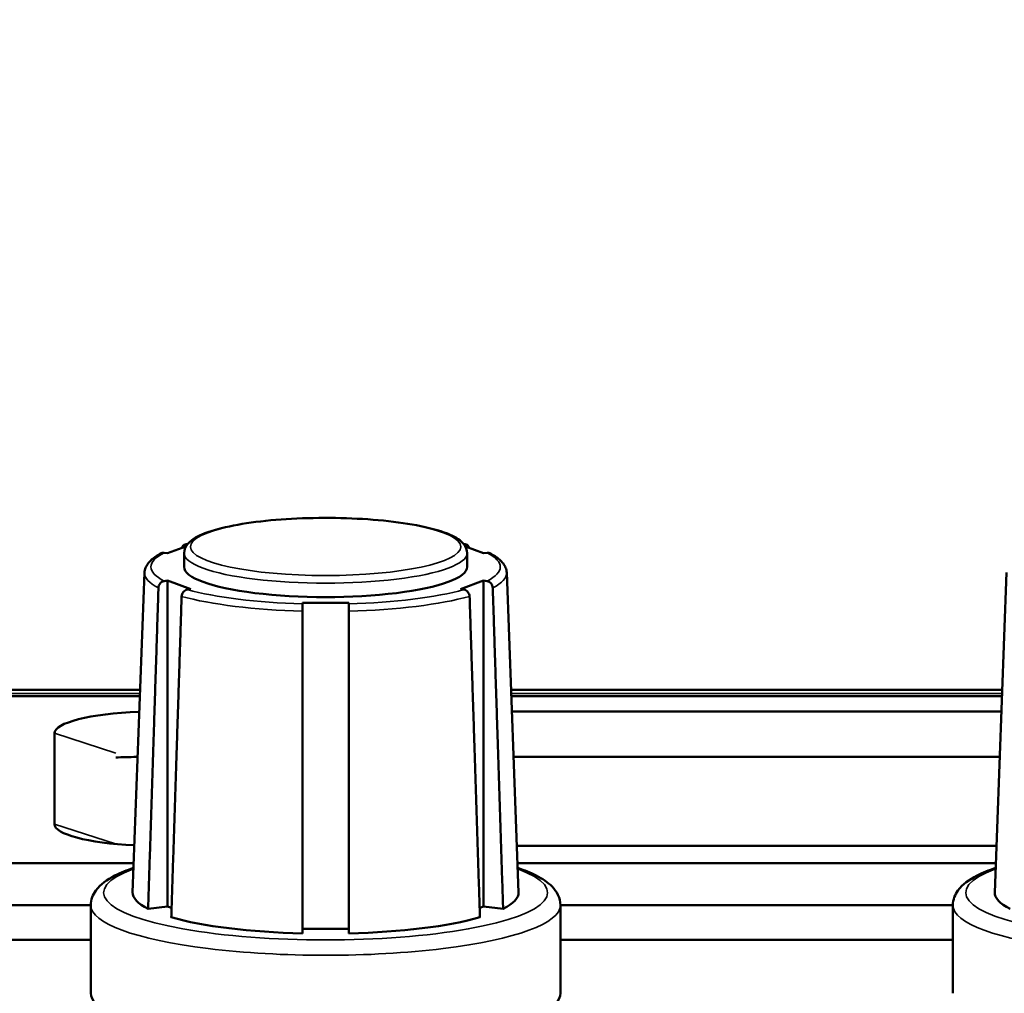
# Model space of a CAD drawing. Header units: inches. Extents: x 3.3 to 58.3, y 0.8 to 38.3.
# Tile 52 of 162: x 33.6 to 35.1, y 4.2 to 5.7. Entities that reach past the tile are written whole.
import ezdxf

# ---------------------------------------------------------------- set-up
doc = ezdxf.new("R2010")
doc.units = ezdxf.units.IN
doc.header["$MEASUREMENT"] = 0
for name, color, linetype, lineweight in [('Dimension (ANSI)', 7, 'Continuous', 25), ('Visible (ANSI)', 7, 'Continuous', 50), ('Visible Narrow (ANSI)', 7, 'Continuous', 35)]:
    doc.layers.add(name, color=color, linetype=linetype, lineweight=lineweight)
doc.styles.add('Note Text (ANSI)', font='tahoma.ttf')
doc.dimstyles.new('Default (ANSI)', dxfattribs={"dimtxt": 0.75, "dimasz": 0.098425, "dimexe": 0.125, "dimexo": 0.0625, "dimgap": 0.031496, "dimtad": 0, "dimtih": 1, "dimtoh": 1, "dimrnd": 1e-08, "dimzin": 4, "dimdsep": 46, "dimtxsty": 'Note Text (ANSI)', "dimcen": 0.09, "dimdle": 0.393701, "dimclrd": 256, "dimclre": 256, "dimclrt": 256, "dimadec": 0, "dimazin": 1, "dimtfac": 0.16, "dimtofl": 0, "dimtmove": 0, "dimatfit": 3, "dimfxl": 1, "dimtolj": 1, "dimtzin": 4, "dimlwd": -1, "dimlwe": -1, "dimarcsym": 0})

# ---------------------------------------------------------------- blocks, each defined once
blk = doc.blocks.new('*D5')
at = {"layer": 'Defpoints', "color": 0}
for p in [(42.8391, 9.2008), (21.1391, 4.6703), (42.8391, 4.6703)]:
    blk.add_point(p, dxfattribs=at)
at = {"layer": 'Dimension (ANSI)'}
for p, q in [((21.1391, 4.7328), (21.1391, 9.3258)), ((42.8391, 4.7328), (42.8391, 9.3258)), ((21.2375, 9.2008), (30.7235, 9.2008)), ((42.7406, 9.2008), (33.2546, 9.2008))]:
    blk.add_line(p, q, dxfattribs=at)
for points in [[(21.2375, 9.2172), (21.2375, 9.1844), (21.1391, 9.2008)], [(42.7406, 9.2172), (42.7406, 9.1844), (42.8391, 9.2008)]]:
    blk.add_solid(points, dxfattribs=at)
at = {"layer": 'Dimension (ANSI)', "insert": (30.755, 9.5914), "char_height": 0.75, "attachment_point": 1, "style": 'Note Text (ANSI)'}
blk.add_mtext('\\A1;21.70', dxfattribs=at)

msp = doc.modelspace()

# ---------------------------------------------------------------- linework, layer by layer
at = {"layer": 'Visible (ANSI)'}
for p, q in [((33.8145, 4.8988), (33.7861, 4.8883)), ((33.8166, 4.9023), (33.8169, 4.9022)), ((34.2465, 4.9022), (34.2468, 4.9023)), ((34.2773, 4.8883), (34.2489, 4.8988)), ((33.7861, 4.8883), (33.7806, 4.889)), ((33.8117, 4.8885), (33.8117, 4.867)), ((34.2517, 4.8885), (34.2517, 4.867)), ((34.2828, 4.889), (34.2773, 4.8883)), ((33.7502, 4.8581), (33.7317, 4.3614)), ((34.3132, 4.8581), (34.3317, 4.3614)), ((35.0902, 4.8581), (35.0717, 4.3614)), ((33.7806, 4.845), (33.7861, 4.8457)), ((33.7861, 4.8457), (33.8221, 4.8324)), ((33.7861, 4.8457), (33.7861, 4.3395)), ((34.2413, 4.8324), (34.2773, 4.8457)), ((34.2773, 4.8457), (34.2828, 4.845)), ((34.2773, 4.8457), (34.2773, 4.3395)), ((33.8221, 4.8324), (33.8166, 4.8317)), ((34.2468, 4.8317), (34.2413, 4.8324)), ((33.9957, 4.8097), (33.9957, 4.811)), ((33.9957, 4.811), (34.0677, 4.811)), ((34.0677, 4.811), (34.0677, 4.8097)), ((32.8394, 4.676), (33.7434, 4.676)), ((34.32, 4.676), (35.0834, 4.676)), ((33.3312, 4.6664), (33.7431, 4.6664)), ((34.3203, 4.6664), (35.0831, 4.6664)), ((35.0822, 4.6423), (34.3212, 4.6423)), ((33.6103, 4.6085), (33.6103, 4.4675)), ((33.7376, 4.5717), (33.7395, 4.5717)), ((34.3239, 4.5717), (35.0795, 4.5717)), ((34.329, 4.4337), (35.0744, 4.4337)), ((33.7334, 4.4067), (33.3312, 4.4067)), ((35.0734, 4.4067), (34.33, 4.4067)), ((33.3012, 4.3417), (33.6667, 4.3417)), ((33.6667, 4.2045), (33.6667, 4.3413)), ((33.7861, 4.3395), (33.7558, 4.3358)), ((33.7922, 4.3372), (33.7861, 4.3395)), ((34.2773, 4.3395), (34.2712, 4.3372)), ((34.3076, 4.3358), (34.2773, 4.3395)), ((34.3967, 4.3417), (35.0067, 4.3417)), ((34.3967, 4.2045), (34.3967, 4.3413)), ((35.0067, 4.2045), (35.0067, 4.3413)), ((34.0677, 4.3049), (33.9957, 4.3049)), ((33.6667, 4.2878), (33.2976, 4.2878)), ((35.0067, 4.2878), (34.3967, 4.2878))]:
    msp.add_line(p, q, dxfattribs=at)
for centre, major_axis, start_param, end_param in [((34.0317, 4.867), (-0.22, 0), 0, 3.141593), ((33.769, 4.6085), (-0.1588, 0), 4.882472, 6.283185), ((33.7376, 4.5451), (0.125, 0), 1.570796, 1.830224), ((33.769, 4.4675), (-0.1588, 0), 0, 1.351173), ((34.0317, 4.3609), (-0.3, 0), 6.275263, 6.686494), ((34.0317, 4.3609), (0.3, 0), 5.879876, 6.291107), ((35.3717, 4.3609), (-0.3, 0), 6.275263, 6.686494), ((34.0317, 4.3609), (-0.3, 0), 0.643889, 1.450506), ((34.0317, 4.3609), (-0.3, 0), 1.691086, 2.497704), ((34.0317, 4.2045), (0.365, 0), 3.141593, 6.283185)]:
    msp.add_ellipse(centre, major_axis=major_axis, ratio=0.21286, start_param=start_param, end_param=end_param, dxfattribs=at)
for points, knots in [([(34.2517, 4.8885), (34.2517, 4.8936), (34.2496, 4.8984), (34.2417, 4.9083), (34.2346, 4.9127), (34.2137, 4.9221), (34.1981, 4.9266), (34.1624, 4.934), (34.1427, 4.9368), (34.1006, 4.941), (34.0782, 4.9424), (34.0327, 4.9434), (34.0095, 4.9432), (33.9648, 4.9412), (33.9432, 4.9394), (33.9035, 4.9344), (33.8854, 4.9311), (33.8543, 4.9234), (33.8414, 4.919), (33.8262, 4.9108), (33.8216, 4.9076), (33.8144, 4.8996), (33.8117, 4.8943), (33.8117, 4.8885)], [0, 0, 0, 0, 0.166973, 0.166973, 0.442565, 0.442565, 0.803519, 0.803519, 1.134268, 1.134268, 1.458987, 1.458987, 1.782172, 1.782172, 2.105598, 2.105598, 2.431375, 2.431375, 2.765974, 2.765974, 2.951694, 2.951694, 3.141593, 3.141593, 3.141593, 3.141593]), ([(33.8083, 4.8965), (33.8084, 4.8968), (33.8085, 4.897), (33.809, 4.8983), (33.8097, 4.8994), (33.8112, 4.9009), (33.8123, 4.9016), (33.8143, 4.9023), (33.8155, 4.9024), (33.8166, 4.9023)], [0.00746458, 0.00746458, 0.00746458, 0.00746458, 0.0093788, 0.0093788, 0.01879725, 0.01879725, 0.02826573, 0.02826573, 0.037779, 0.037779, 0.037779, 0.037779]), ([(34.2468, 4.9023), (34.2478, 4.9024), (34.2491, 4.9023), (34.2511, 4.9016), (34.2522, 4.9009), (34.2537, 4.8994), (34.2544, 4.8983), (34.2549, 4.897), (34.255, 4.8968), (34.2551, 4.8965)], [-0.037779, -0.037779, -0.037779, -0.037779, -0.02826573, -0.02826573, -0.01879725, -0.01879725, -0.0093788, -0.0093788, -0.00746458, -0.00746458, -0.00746458, -0.00746458]), ([(33.7502, 4.8581), (33.7503, 4.8607), (33.7509, 4.8634), (33.7529, 4.8683), (33.7542, 4.8705), (33.7574, 4.8747), (33.7592, 4.8766), (33.7634, 4.8802), (33.7657, 4.8819), (33.7707, 4.8852), (33.7734, 4.8867), (33.7763, 4.8883)], [3.1495146, 3.1495146, 3.1495146, 3.1495146, 3.2265328, 3.2265328, 3.3035509, 3.3035509, 3.380569, 3.380569, 3.4575871, 3.4575871, 3.5346053, 3.5346053, 3.5346053, 3.5346053]), ([(33.7806, 4.889), (33.7795, 4.8891), (33.7783, 4.889), (33.777, 4.8886), (33.7766, 4.8884), (33.7763, 4.8882)], [-0.037779, -0.037779, -0.037779, -0.037779, -0.02826573, -0.02826573, -0.02525151, -0.02525151, -0.02525151, -0.02525151]), ([(34.2871, 4.8882), (34.2868, 4.8884), (34.2864, 4.8886), (34.2851, 4.889), (34.2838, 4.8891), (34.2828, 4.889)], [0.02525151, 0.02525151, 0.02525151, 0.02525151, 0.02826573, 0.02826573, 0.037779, 0.037779, 0.037779, 0.037779]), ([(34.2871, 4.8883), (34.29, 4.8867), (34.2927, 4.8852), (34.2977, 4.8819), (34.3, 4.8802), (34.3041, 4.8766), (34.306, 4.8747), (34.3092, 4.8705), (34.3105, 4.8683), (34.3125, 4.8634), (34.3131, 4.8607), (34.3132, 4.8581)], [5.8901727, 5.8901727, 5.8901727, 5.8901727, 5.9671908, 5.9671908, 6.0442089, 6.0442089, 6.1212271, 6.1212271, 6.1982452, 6.1982452, 6.2752633, 6.2752633, 6.2752633, 6.2752633]), ([(33.7719, 4.8345), (33.7719, 4.8356), (33.7722, 4.8369), (33.773, 4.8391), (33.7737, 4.8404), (33.7752, 4.8423), (33.7763, 4.8432), (33.7783, 4.8444), (33.7795, 4.8449), (33.7806, 4.845)], [0.00090854, 0.00090854, 0.00090854, 0.00090854, 0.0093788, 0.0093788, 0.01879725, 0.01879725, 0.02826573, 0.02826573, 0.037779, 0.037779, 0.037779, 0.037779]), ([(34.2828, 4.845), (34.2838, 4.8449), (34.2851, 4.8444), (34.2871, 4.8432), (34.2882, 4.8423), (34.2897, 4.8404), (34.2904, 4.8391), (34.2912, 4.8369), (34.2915, 4.8356), (34.2915, 4.8345)], [-0.037779, -0.037779, -0.037779, -0.037779, -0.02826573, -0.02826573, -0.01879725, -0.01879725, -0.0093788, -0.0093788, -0.00090854, -0.00090854, -0.00090854, -0.00090854]), ([(33.8166, 4.8317), (33.8155, 4.8316), (33.8143, 4.8311), (33.8123, 4.83), (33.8112, 4.829), (33.8097, 4.8271), (33.809, 4.8258), (33.8082, 4.8236), (33.8079, 4.8223), (33.8079, 4.8212)], [-0.037779, -0.037779, -0.037779, -0.037779, -0.02826573, -0.02826573, -0.01879725, -0.01879725, -0.0093788, -0.0093788, -0.00090854, -0.00090854, -0.00090854, -0.00090854]), ([(34.2555, 4.8212), (34.2555, 4.8223), (34.2552, 4.8236), (34.2544, 4.8258), (34.2537, 4.8271), (34.2522, 4.829), (34.2511, 4.83), (34.2491, 4.8311), (34.2478, 4.8316), (34.2468, 4.8317)], [0.00090854, 0.00090854, 0.00090854, 0.00090854, 0.0093788, 0.0093788, 0.01879725, 0.01879725, 0.02826573, 0.02826573, 0.037779, 0.037779, 0.037779, 0.037779]), ([(33.9957, 4.7981), (33.9957, 4.7993), (33.9957, 4.8006), (33.9957, 4.8029), (33.9957, 4.8043), (33.9957, 4.8064), (33.9957, 4.8074), (33.9957, 4.8088), (33.9957, 4.8094), (33.9957, 4.8097)], [0.00090854, 0.00090854, 0.00090854, 0.00090854, 0.0093788, 0.0093788, 0.01879725, 0.01879725, 0.02826573, 0.02826573, 0.037779, 0.037779, 0.037779, 0.037779]), ([(34.0677, 4.8097), (34.0677, 4.8094), (34.0677, 4.8088), (34.0677, 4.8074), (34.0677, 4.8064), (34.0677, 4.8043), (34.0677, 4.8029), (34.0677, 4.8006), (34.0677, 4.7993), (34.0677, 4.7981)], [-0.037779, -0.037779, -0.037779, -0.037779, -0.02826573, -0.02826573, -0.01879725, -0.01879725, -0.0093788, -0.0093788, -0.00090854, -0.00090854, -0.00090854, -0.00090854]), ([(33.6667, 4.3413), (33.6667, 4.3499), (33.67, 4.358), (33.6818, 4.3743), (33.6919, 4.3811), (33.7127, 4.3917), (33.7223, 4.3957), (33.7331, 4.3993)], [3.1415927, 3.1415927, 3.1415927, 3.1415927, 3.2947416, 3.2947416, 3.5371194, 3.5371194, 3.7023815, 3.7023815, 3.7023815, 3.7023815]), ([(34.3303, 4.3993), (34.3411, 4.3957), (34.3507, 4.3917), (34.3688, 4.3825), (34.377, 4.3771), (34.3909, 4.363), (34.3967, 4.3528), (34.3967, 4.3413)], [5.7223964, 5.7223964, 5.7223964, 5.7223964, 5.8878026, 5.8878026, 6.0773134, 6.0773134, 6.2831853, 6.2831853, 6.2831853, 6.2831853]), ([(35.0067, 4.3413), (35.0067, 4.3499), (35.01, 4.358), (35.0218, 4.3743), (35.0319, 4.3811), (35.0527, 4.3917), (35.0623, 4.3957), (35.0731, 4.3993)], [3.1415927, 3.1415927, 3.1415927, 3.1415927, 3.2947416, 3.2947416, 3.5371194, 3.5371194, 3.7023815, 3.7023815, 3.7023815, 3.7023815])]:
    msp.add_open_spline(points, degree=3, knots=knots, dxfattribs=at)
for points in [[(33.8137, 4.9021), (33.815, 4.9024), (33.8163, 4.9028), (33.8176, 4.9031)], [(34.2458, 4.9031), (34.2471, 4.9028), (34.2484, 4.9024), (34.2497, 4.9021)]]:
    msp.add_open_spline(points, degree=3, dxfattribs=at)
for points, weights in [([(33.7558, 4.3358), (33.7641, 4.5932), (33.7719, 4.8345)], [1, 1.00052363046, 1.00002012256]), ([(33.8079, 4.8212), (33.8001, 4.5799), (33.7918, 4.3225)], [1.00002012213, 1.00052361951, 1]), ([(34.2716, 4.3225), (34.2633, 4.5799), (34.2555, 4.8212)], [1, 1.00052363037, 1.00002012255]), ([(34.2915, 4.8345), (34.2993, 4.5932), (34.3076, 4.3358)], [1.00002012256, 1.00052363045, 1]), ([(33.9957, 4.2975), (33.9957, 4.5559), (33.9957, 4.7981)], [1, 1.0005236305, 1.00002012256]), ([(34.0677, 4.7981), (34.0677, 4.5559), (34.0677, 4.2975)], [1.00002012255, 1.00052363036, 1])]:
    msp.add_rational_spline(points, weights, degree=2, dxfattribs=at)
at = {"layer": 'Visible Narrow (ANSI)'}
for p, q in [((33.7432, 4.6703), (32.8417, 4.6703)), ((35.0832, 4.6703), (34.3202, 4.6703)), ((33.6103, 4.6085), (33.7055, 4.5775)), ((33.6103, 4.4675), (33.7053, 4.4366))]:
    msp.add_line(p, q, dxfattribs=at)
msp.add_ellipse((34.0317, 4.8983), major_axis=(-0.21, 0), ratio=0.21286, dxfattribs=at)
for centre, major_axis, start_param, end_param in [((34.0317, 4.867), (0.2715, 0), 2.482962, 2.485016), ((34.0317, 4.867), (0.2715, 0), 0.656577, 0.658631), ((34.0317, 4.867), (-0.2715, 0), 5.892565, 6.673806), ((34.0317, 4.8885), (-0.22, 0), 0, 3.141593), ((34.0317, 4.867), (0.2715, 0), 5.892565, 6.673806), ((34.0317, 4.8576), (-0.2815, 0), 6.275263, 6.678553), ((34.0317, 4.8576), (0.2815, 0), 5.887818, 6.291107), ((34.0317, 4.8576), (0.2815, 0), 3.793422, 4.584158), ((34.0317, 4.867), (-0.2715, 0), 0.656577, 1.437818), ((34.0317, 4.867), (-0.2715, 0), 1.703774, 2.485016), ((34.0317, 4.8576), (0.2815, 0), 4.84062, 5.631355), ((34.0317, 4.3609), (0.345, 0), 2.617196, 6.807582), ((35.3717, 4.3609), (0.345, 0), 2.617196, 6.807582), ((34.0317, 4.3413), (-0.365, 0), 0, 3.141593), ((35.3717, 4.3413), (-0.365, 0), 0, 3.141593)]:
    msp.add_ellipse(centre, major_axis=major_axis, ratio=0.21286, start_param=start_param, end_param=end_param, dxfattribs=at)

# ---------------------------------------------------------------- dimensions: what is measured, and where the dimension line sits
at = {"layer": 'Dimension (ANSI)'}
dim = msp.add_linear_dim(base=(42.8391, 9.2008), p1=(21.1391, 4.6703), p2=(42.8391, 4.6703), angle=180, dimstyle='Default (ANSI)', override={"dimtih": 0, "dimtoh": 0, "dimdec": 2, "dimtp": 0, "dimtm": 0, "dimtdec": 2, "dimatfit": 1}, dxfattribs=at)
dim.commit()
dim.dimension.update_dxf_attribs({"geometry": '*D5', "text_midpoint": (31.9891, 9.2008), "dimtype": 160})

doc.saveas('drawing.dxf')
